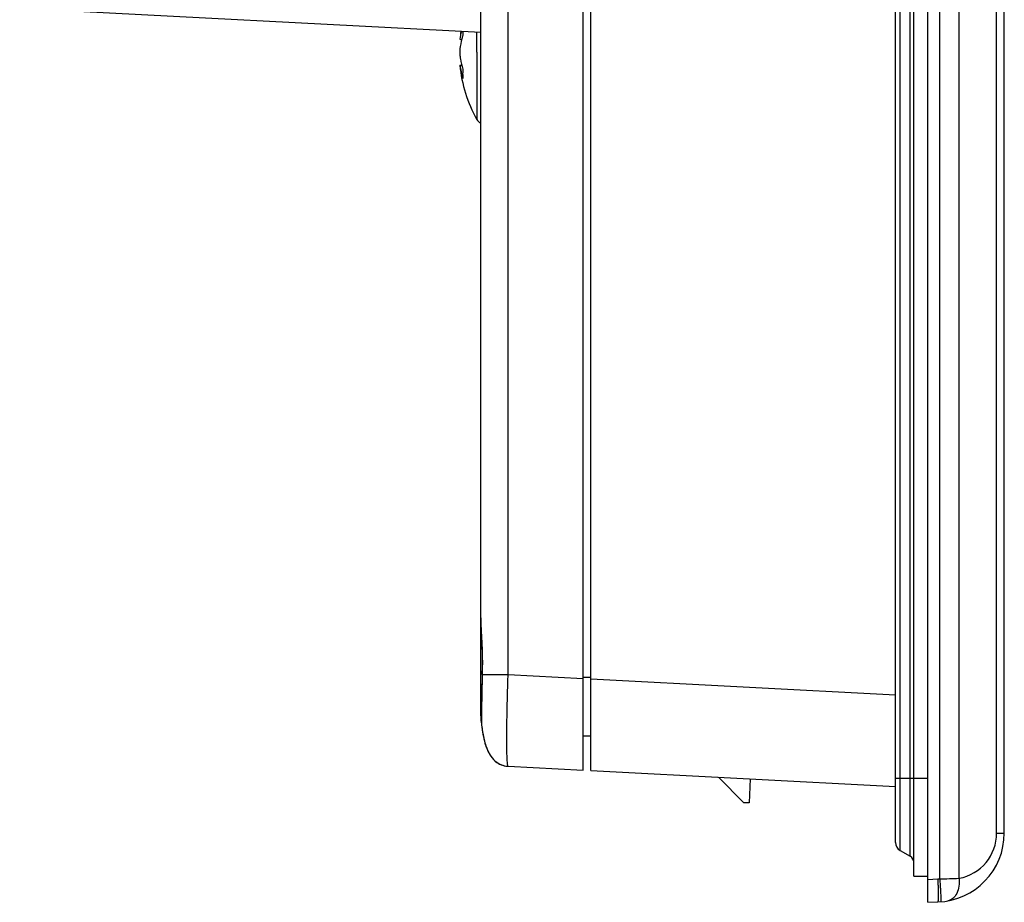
# Model space of a CAD drawing. Header units: millimetres. Extents: x 0 to 1189, y 0 to 841.
# Tile 4 of 29: x 85 to 150, y 400 to 458. Entities that reach past the tile are written whole.
import ezdxf

# ---------------------------------------------------------------- set-up
doc = ezdxf.new("R2010")
doc.units = ezdxf.units.MM
doc.layers.add('11_COMPONENTS', color=7, linetype='Continuous')

msp = doc.modelspace()

# ---------------------------------------------------------------- linework, layer by layer
at = {"layer": '11_COMPONENTS', "color": 7, "linetype": 'Continuous'}
for p, q in [((144.729, 400.165), (144.729, 661.165)), ((143.829, 401.865), (143.829, 659.465)), ((145.508, 401.694), (145.508, 659.636)), ((146.77, 401.735), (146.77, 659.595)), ((143.579, 403.17), (143.579, 658.16)), ((142.929, 403.546), (142.929, 657.785)), ((142.629, 404.065), (142.629, 657.265)), ((149.228, 404.685), (149.228, 656.645)), ((149.729, 404.685), (149.729, 656.645)), ((122.229, 408.792), (122.229, 652.538)), ((122.729, 408.766), (122.729, 652.565)), ((115.529, 413.044), (115.529, 648.287)), ((117.32, 415.041), (117.32, 646.289)), ((85.415, 458.543), (115.529, 456.965)), ((115.275, 455.665), (115.274, 456.979)), ((114.171, 456.51), (114.286, 456.5)), ((115.275, 455.665), (115.274, 451.271)), ((114.171, 454.82), (114.286, 454.83)), ((115.625, 415.053), (115.618, 414.794)), ((115.628, 415.208), (115.625, 415.053)), ((115.63, 415.053), (115.63, 415.041)), ((115.63, 415.041), (117.32, 415.041)), ((117.32, 415.041), (122.229, 414.784)), ((122.229, 414.865), (122.729, 414.865)), ((115.618, 414.794), (115.598, 413.888)), ((122.729, 414.758), (142.629, 413.715)), ((115.598, 413.888), (115.581, 412.861)), ((115.588, 413.143), (115.583, 412.87)), ((115.573, 412.27), (115.572, 412.098)), ((115.578, 412.676), (115.573, 412.27)), ((115.581, 412.861), (115.578, 412.676)), ((115.572, 412.098), (115.572, 412.023)), ((115.572, 412.023), (115.572, 411.987)), ((115.572, 411.987), (115.572, 411.963)), ((115.572, 411.963), (115.573, 411.948)), ((115.573, 411.948), (115.573, 411.939)), ((115.573, 411.939), (115.573, 411.93)), ((115.573, 411.93), (115.573, 411.921)), ((115.575, 411.884), (115.576, 411.883)), ((122.229, 411.03), (122.729, 411.039)), ((117.32, 409.049), (122.229, 408.792)), ((122.729, 408.766), (142.629, 407.723)), ((132.722, 406.665), (131.058, 408.329)), ((133.118, 408.221), (133.064, 406.665)), ((142.629, 408.265), (144.729, 408.265)), ((133.064, 406.665), (132.722, 406.665)), ((149.228, 404.685), (149.729, 404.685)), ((142.929, 403.546), (143.579, 403.17)), ((143.829, 401.865), (144.729, 401.865)), ((144.729, 401.664), (145.386, 401.687)), ((144.729, 400.165), (145.386, 400.188))]:
    msp.add_line(p, q, dxfattribs=at)
for points in [[(115.529, 418.742), (115.53, 418.611), (115.532, 418.481), (115.536, 418.345), (115.542, 418.204), (115.548, 418.057), (115.555, 417.905), (115.587, 417.256)], [(115.587, 417.256), (115.595, 417.086), (115.603, 416.914), (115.61, 416.739), (115.617, 416.564), (115.622, 416.387), (115.626, 416.21), (115.63, 416.033), (115.632, 415.856), (115.632, 415.665)], [(115.632, 415.665), (115.632, 415.525), (115.631, 415.419), (115.63, 415.313), (115.628, 415.208)], [(115.573, 411.921), (115.574, 411.916), (115.574, 411.912), (115.574, 411.907), (115.574, 411.901), (115.575, 411.895), (115.575, 411.889), (115.575, 411.884)], [(115.575, 411.884), (115.587, 411.76), (115.605, 411.6)], [(115.605, 411.6), (115.625, 411.443), (115.647, 411.288), (115.673, 411.137), (115.702, 410.988), (115.733, 410.842), (115.768, 410.7), (115.807, 410.56), (115.85, 410.424), (115.896, 410.291), (115.947, 410.162), (116.003, 410.038), (116.063, 409.918), (116.129, 409.803), (116.2, 409.695), (116.276, 409.592), (116.359, 409.497), (116.448, 409.409), (116.541, 409.33), (116.64, 409.261), (116.743, 409.201), (116.85, 409.151), (116.961, 409.112), (117.074, 409.082), (117.188, 409.062)], [(117.188, 409.062), (117.302, 409.05), (117.32, 409.049)]]:
    msp.add_lwpolyline(points, dxfattribs=at)
for centre, radius, start, end in [((123.131, 455.665), 9.002, 171.25814, 174.61195), ((118.615, 455.982), 4.475, 166.43944, 173.22837), ((118.87, 457.065), 4.521, 180.48789, 183.87352), ((123.204, 455.665), 9.035, 178.64497, 181.35503), ((123.129, 455.665), 9, 185.38769, 209.22466), ((118.652, 455.353), 4.513, 186.78478, 197.97602), ((118.853, 454.263), 4.504, 176.12008, 179.99483), ((118.799, 454.264), 4.45, 179.99806, 183.9034), ((115.711, 451.515), 0.5, 209.22466, 248.64491), ((91.679, 415.667), 23.958, 358.96302, 359.99533), ((303.906, 409.95), 188.345, 178.45121, 179.02874), ((89.985, 415.697), 25.653, 358.56219, 358.96528), ((132.065, 413.043), 16.536, 179.99875, 180.45283), ((125.45, 412.751), 9.912, 185.02488, 185.89394), ((117.404, 410.668), 1.621, 265.67239, 267.00237), ((145.229, 404.685), 4.5, 272, 0), ((146.228, 404.685), 3, 280.42194, 0.00004), ((143.229, 404.065), 0.6, 180, 240), ((143.329, 402.737), 0.5, 0, 60), ((145.281, 404.686), 3, 272.00012, 274.343), ((144.616, 448.754), 47.069, 271.08674, 272.6238)]:
    msp.add_arc(centre, radius, start, end, dxfattribs=at)
for points, knots in [([(114.36, 456.76), (114.337, 456.687), (114.254, 456.398), (114.197, 456.101), (114.171, 455.878)], [0, 0, 0, 0, 0.253134, 1, 1, 1, 1]), ([(114.171, 455.451), (114.18, 455.377), (114.222, 455.079), (114.292, 454.784), (114.36, 454.568)], [0, 0, 0, 0, 0.247393, 1, 1, 1, 1]), ([(115.529, 418.742), (115.529, 418.544), (115.545, 418.101), (115.602, 417.076), (115.638, 416.248), (115.638, 415.665)], [0, 0, 0, 0, 0.192523, 0.432295, 1, 1, 1, 1]), ([(117.32, 409.049), (117.315, 409.049), (117.306, 409.06), (117.294, 409.099), (117.279, 409.185), (117.266, 409.327), (117.254, 409.526), (117.245, 409.777), (117.238, 410.078), (117.234, 410.428), (117.232, 410.979), (117.238, 411.759), (117.255, 412.781), (117.282, 413.889), (117.306, 414.652), (117.32, 415.041)], [0, 0, 0, 0, 0.002106, 0.006125, 0.020921, 0.044908, 0.078002, 0.119998, 0.170444, 0.228821, 0.294607, 0.445945, 0.618448, 0.805559, 1, 1, 1, 1]), ([(115.529, 413.044), (115.529, 413.086), (115.545, 413.145), (115.576, 413.193), (115.585, 413.206)], [0, 0, 0, 0, 0.737083, 1, 1, 1, 1]), ([(115.575, 411.888), (115.572, 411.925), (115.54, 412.309), (115.529, 412.695), (115.529, 413.044)], [0, 0, 0, 0, 0.096023, 1, 1, 1, 1]), ([(115.583, 412.87), (115.581, 412.737), (115.578, 412.503), (115.574, 412.203), (115.575, 412.008), (115.573, 411.913), (115.575, 411.884)], [0, 0, 0, 0, 0.404922, 0.712154, 0.912503, 1, 1, 1, 1]), ([(115.59, 411.733), (115.62, 411.447), (115.704, 410.878), (115.912, 410.184), (116.192, 409.679), (116.479, 409.352), (116.853, 409.124), (117.139, 409.062), (117.282, 409.052)], [0, 0, 0, 0, 0.250267, 0.500261, 0.625367, 0.750338, 0.875138, 1, 1, 1, 1]), ([(145.386, 401.687), (145.389, 401.59), (145.395, 401.399), (145.402, 401.121), (145.406, 400.866), (145.408, 400.641), (145.407, 400.478), (145.405, 400.37), (145.402, 400.307), (145.4, 400.258), (145.396, 400.221), (145.393, 400.202), (145.389, 400.188), (145.386, 400.188)], [0, 0, 0, 0, 0.194711, 0.381914, 0.554436, 0.705671, 0.829837, 0.880243, 0.922211, 0.955339, 0.979355, 0.994106, 1, 1, 1, 1]), ([(145.508, 401.694), (145.516, 401.597), (145.53, 401.406), (145.548, 401.13), (145.562, 400.875), (145.573, 400.651), (145.579, 400.489), (145.581, 400.38), (145.581, 400.317), (145.58, 400.269), (145.578, 400.231), (145.576, 400.212), (145.573, 400.199), (145.57, 400.198)], [0, 0, 0, 0, 0.194788, 0.382024, 0.554546, 0.705762, 0.829899, 0.880289, 0.922243, 0.95536, 0.979367, 0.994111, 1, 1, 1, 1]), ([(146.77, 401.735), (146.788, 401.56), (146.784, 401.221), (146.653, 400.759), (146.406, 400.407), (146.162, 400.282), (146.043, 400.26)], [0, 0, 0, 0, 0.295362, 0.563872, 0.795913, 1, 1, 1, 1])]:
    msp.add_open_spline(points, degree=3, knots=knots, dxfattribs=at)
msp.add_open_spline([(115.63, 415.041), (115.627, 415.045), (115.625, 415.049), (115.625, 415.053)], degree=3, dxfattribs=at)

doc.saveas('drawing.dxf')
